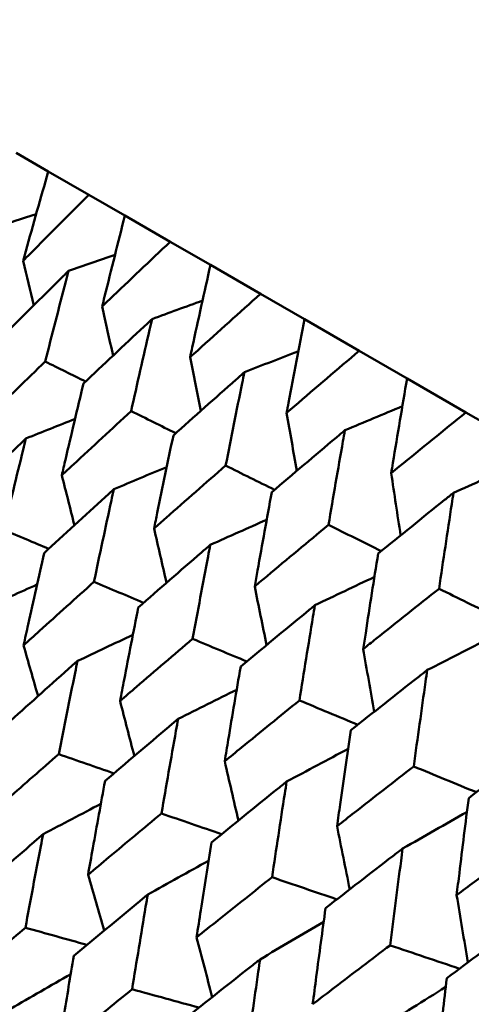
# Model space of a CAD drawing. Header units: millimetres. Extents: x 626 to 2725, y 57 to 2097.
# Tile 112 of 133: x 960.05 to 963.05, y 275.99 to 282.53. Entities that reach past the tile are written whole.
import ezdxf

# ---------------------------------------------------------------- set-up
doc = ezdxf.new("R2010")
doc.units = ezdxf.units.MM
doc.header["$LTSCALE"] = 10
doc.layers.add('Widoczne (ISO)', color=7, linetype='Continuous', lineweight=50)

msp = doc.modelspace()

# ---------------------------------------------------------------- linework, layer by layer
at = {"layer": 'Widoczne (ISO)'}
for p, q in [((960.0293, 281.6411), (960.2413, 281.5187)), ((960.5093, 281.3639), (960.2413, 281.5187)), ((960.5093, 281.3639), (960.7492, 281.2254)), ((961.0497, 281.052), (960.7492, 281.2254)), ((961.0497, 281.052), (961.3165, 280.8979)), ((961.6483, 280.7064), (961.3165, 280.8979)), ((961.6483, 280.7064), (961.941, 280.5374)), ((962.3028, 280.3285), (961.941, 280.5374)), ((962.3028, 280.3285), (962.6202, 280.1452)), ((963.0105, 279.9199), (962.6202, 280.1452)), ((963.0105, 279.9199), (963.3514, 279.7231))]:
    msp.add_line(p, q, dxfattribs=at)
msp.add_circle((990.3219, 297.6753), 50, dxfattribs=at)
for points, knots in [([(960.2413, 281.5187), (960.191, 281.3426), (960.1413, 281.1662), (960.0862, 280.968), (960.0802, 280.9465), (960.0743, 280.9251)], [0, 0, 0, 0, 0.06135239, 0.06135239, 0.06879633, 0.06879633, 0.06879633, 0.06879633]), ([(960.0743, 280.9251), (960.0899, 280.9409), (960.1055, 280.9568), (960.2499, 281.1034), (960.3793, 281.2339), (960.5093, 281.3639)], [0.05393723, 0.05393723, 0.05393723, 0.05393723, 0.06137399, 0.06137399, 0.12273355, 0.12273355, 0.12273355, 0.12273355]), ([(960.7492, 281.2254), (960.7038, 281.0466), (960.6589, 280.8673), (960.6092, 280.666), (960.6038, 280.6442), (960.5985, 280.6224)], [0, 0, 0, 0, 0.06135239, 0.06135239, 0.06879633, 0.06879633, 0.06879633, 0.06879633]), ([(960.5985, 280.6224), (960.6146, 280.6379), (960.6308, 280.6535), (960.7807, 280.797), (960.9149, 280.9247), (961.0497, 281.052)], [0.05393723, 0.05393723, 0.05393723, 0.05393723, 0.06137399, 0.06137399, 0.12273355, 0.12273355, 0.12273355, 0.12273355]), ([(961.3165, 280.8979), (961.2758, 280.7163), (961.2356, 280.5344), (961.1911, 280.33), (961.1863, 280.3079), (961.1815, 280.2858)], [0, 0, 0, 0, 0.06135239, 0.06135239, 0.06879633, 0.06879633, 0.06879633, 0.06879633]), ([(960.3756, 280.8589), (960.3584, 280.842), (960.3413, 280.8251), (960.1944, 280.6796), (960.0651, 280.5508), (959.9365, 280.4215)], [0.05804162, 0.05804162, 0.05804162, 0.05804162, 0.06605559, 0.06605559, 0.12689392, 0.12689392, 0.12689392, 0.12689392]), ([(960.2207, 280.2574), (960.2657, 280.4349), (960.3112, 280.6121), (960.3634, 280.8123), (960.3695, 280.8356), (960.3756, 280.8589)], [0.00523804, 0.00523804, 0.00523804, 0.00523804, 0.06606705, 0.06606705, 0.07409033, 0.07409033, 0.07409033, 0.07409033]), ([(961.1815, 280.2858), (961.1982, 280.301), (961.215, 280.3162), (961.37, 280.4567), (961.5089, 280.5817), (961.6483, 280.7064)], [0.05393723, 0.05393723, 0.05393723, 0.05393723, 0.06137399, 0.06137399, 0.12273355, 0.12273355, 0.12273355, 0.12273355]), ([(960.9295, 280.5391), (960.9117, 280.5226), (960.894, 280.506), (960.7417, 280.3637), (960.6077, 280.2375), (960.4743, 280.1109)], [0.05804162, 0.05804162, 0.05804162, 0.05804162, 0.06605559, 0.06605559, 0.12689392, 0.12689392, 0.12689392, 0.12689392]), ([(960.7904, 279.9285), (960.8308, 280.1087), (960.8717, 280.2886), (960.9185, 280.4918), (960.924, 280.5155), (960.9295, 280.5391)], [0.00523804, 0.00523804, 0.00523804, 0.00523804, 0.06606705, 0.06606705, 0.07409033, 0.07409033, 0.07409033, 0.07409033]), ([(961.941, 280.5374), (961.9048, 280.3532), (961.8691, 280.1687), (961.8296, 279.9614), (961.8253, 279.939), (961.8211, 279.9165)], [0, 0, 0, 0, 0.06135239, 0.06135239, 0.06879633, 0.06879633, 0.06879633, 0.06879633]), ([(961.8211, 279.9165), (961.8383, 279.9314), (961.8556, 279.9463), (962.0157, 280.084), (962.159, 280.2064), (962.3028, 280.3285)], [0.05393723, 0.05393723, 0.05393723, 0.05393723, 0.06137399, 0.06137399, 0.12273355, 0.12273355, 0.12273355, 0.12273355]), ([(959.7773, 279.8226), (959.8019, 279.847), (959.8266, 279.8714), (959.9739, 280.0166), (960.097, 280.1372), (960.2207, 280.2574)], [0.04993807, 0.04993807, 0.04993807, 0.04993807, 0.0614821, 0.0614821, 0.11877783, 0.11877783, 0.11877783, 0.11877783]), ([(961.5411, 280.186), (961.5227, 280.1698), (961.5044, 280.1536), (961.347, 280.0142), (961.2085, 279.8906), (961.0705, 279.7667)], [0.05804162, 0.05804162, 0.05804162, 0.05804162, 0.06605559, 0.06605559, 0.12689392, 0.12689392, 0.12689392, 0.12689392]), ([(961.4173, 279.5666), (961.4532, 279.7493), (961.4896, 279.9318), (961.5313, 280.138), (961.5362, 280.162), (961.5411, 280.186)], [0.00523804, 0.00523804, 0.00523804, 0.00523804, 0.06606705, 0.06606705, 0.07409033, 0.07409033, 0.07409033, 0.07409033]), ([(960.4743, 280.1109), (960.434, 279.9426), (960.3942, 279.774), (960.3469, 279.571), (960.339, 279.5369), (960.3311, 279.5028)], [0.00418374, 0.00418374, 0.00418374, 0.00418374, 0.06147247, 0.06147247, 0.07302352, 0.07302352, 0.07302352, 0.07302352]), ([(962.6202, 280.1452), (962.5883, 279.9586), (962.5568, 279.7716), (962.5221, 279.5616), (962.5184, 279.5388), (962.5146, 279.5161)], [0, 0, 0, 0, 0.06135239, 0.06135239, 0.06879633, 0.06879633, 0.06879633, 0.06879633]), ([(960.3311, 279.5028), (960.3567, 279.5267), (960.3823, 279.5505), (960.5349, 279.6927), (960.6624, 279.8107), (960.7904, 279.9285)], [0.04993807, 0.04993807, 0.04993807, 0.04993807, 0.0614821, 0.0614821, 0.11877783, 0.11877783, 0.11877783, 0.11877783]), ([(962.5146, 279.5161), (962.5324, 279.5307), (962.5503, 279.5453), (962.715, 279.6802), (962.8625, 279.8002), (963.0105, 279.9199)], [0.05393723, 0.05393723, 0.05393723, 0.05393723, 0.06137399, 0.06137399, 0.12273355, 0.12273355, 0.12273355, 0.12273355]), ([(962.208, 279.801), (962.1891, 279.7851), (962.1702, 279.7692), (962.0079, 279.6326), (961.865, 279.5116), (961.7227, 279.3902)], [0.05804162, 0.05804162, 0.05804162, 0.05804162, 0.06605559, 0.06605559, 0.12689392, 0.12689392, 0.12689392, 0.12689392]), ([(962.0987, 279.1731), (962.1304, 279.3584), (962.1625, 279.5433), (962.1994, 279.7523), (962.2037, 279.7767), (962.208, 279.801)], [0.00523804, 0.00523804, 0.00523804, 0.00523804, 0.06606705, 0.06606705, 0.07409033, 0.07409033, 0.07409033, 0.07409033]), ([(960.0928, 279.7466), (960.0745, 279.729), (960.0561, 279.7113), (959.9065, 279.5672), (959.7758, 279.4404), (959.6457, 279.3132)], [0.06241522, 0.06241522, 0.06241522, 0.06241522, 0.0708546, 0.0708546, 0.13127416, 0.13127416, 0.13127416, 0.13127416]), ([(959.9454, 279.1402), (959.9879, 279.3179), (960.0309, 279.4953), (960.0806, 279.6971), (960.0867, 279.7219), (960.0928, 279.7466)], [0.01044349, 0.01044349, 0.01044349, 0.01044349, 0.07085106, 0.07085106, 0.07930241, 0.07930241, 0.07930241, 0.07930241]), ([(961.0705, 279.7667), (961.0345, 279.5959), (960.999, 279.4248), (960.9568, 279.2189), (960.9498, 279.1843), (960.9427, 279.1497)], [0.00418374, 0.00418374, 0.00418374, 0.00418374, 0.06147247, 0.06147247, 0.07302352, 0.07302352, 0.07302352, 0.07302352]), ([(960.9427, 279.1497), (960.9692, 279.1731), (960.9956, 279.1965), (961.1533, 279.3357), (961.2851, 279.4513), (961.4173, 279.5666)], [0.04993807, 0.04993807, 0.04993807, 0.04993807, 0.0614821, 0.0614821, 0.11877783, 0.11877783, 0.11877783, 0.11877783]), ([(960.6759, 279.41), (960.6569, 279.3927), (960.6379, 279.3754), (960.4831, 279.2343), (960.3478, 279.1102), (960.213, 278.9857)], [0.06241522, 0.06241522, 0.06241522, 0.06241522, 0.0708546, 0.0708546, 0.13127416, 0.13127416, 0.13127416, 0.13127416]), ([(960.5439, 278.7946), (960.5819, 278.9749), (960.6205, 279.1549), (960.6649, 279.3597), (960.6704, 279.3849), (960.6759, 279.41)], [0.01044349, 0.01044349, 0.01044349, 0.01044349, 0.07085106, 0.07085106, 0.07930241, 0.07930241, 0.07930241, 0.07930241]), ([(961.7227, 279.3902), (961.6908, 279.217), (961.6594, 279.0435), (961.6221, 278.8348), (961.6159, 278.7997), (961.6096, 278.7647)], [0.00418374, 0.00418374, 0.00418374, 0.00418374, 0.06147247, 0.06147247, 0.07302352, 0.07302352, 0.07302352, 0.07302352]), ([(962.9275, 279.3856), (962.9081, 279.37), (962.8887, 279.3544), (962.7217, 279.2205), (962.5748, 279.1018), (962.4283, 278.9828)], [0.05804162, 0.05804162, 0.05804162, 0.05804162, 0.06605559, 0.06605559, 0.12689392, 0.12689392, 0.12689392, 0.12689392]), ([(962.8321, 278.7497), (962.8597, 278.9373), (962.8878, 279.1246), (962.92, 279.3362), (962.9238, 279.3609), (962.9275, 279.3856)], [0.00523804, 0.00523804, 0.00523804, 0.00523804, 0.06606705, 0.06606705, 0.07409033, 0.07409033, 0.07409033, 0.07409033]), ([(961.6096, 278.7647), (961.6369, 278.7876), (961.6641, 278.8105), (961.8267, 278.9469), (961.9625, 279.0601), (962.0987, 279.1731)], [0.04993807, 0.04993807, 0.04993807, 0.04993807, 0.0614821, 0.0614821, 0.11877783, 0.11877783, 0.11877783, 0.11877783]), ([(961.3154, 279.0407), (961.2958, 279.0238), (961.2762, 279.0069), (961.1164, 278.8687), (960.9767, 278.7471), (960.8376, 278.6251)], [0.06241522, 0.06241522, 0.06241522, 0.06241522, 0.0708546, 0.0708546, 0.13127416, 0.13127416, 0.13127416, 0.13127416]), ([(961.1984, 278.4168), (961.2321, 278.5996), (961.2662, 278.7821), (961.3057, 278.9898), (961.3106, 279.0153), (961.3154, 279.0407)], [0.01044349, 0.01044349, 0.01044349, 0.01044349, 0.07085106, 0.07085106, 0.07930241, 0.07930241, 0.07930241, 0.07930241]), ([(960.213, 278.9857), (960.1776, 278.8283), (960.1426, 278.6706), (960.0978, 278.4664), (960.0877, 278.4202), (960.0776, 278.3739)], [0.00838421, 0.00838421, 0.00838421, 0.00838421, 0.06155515, 0.06155515, 0.07712864, 0.07712864, 0.07712864, 0.07712864]), ([(962.4283, 278.9828), (962.4003, 278.8074), (962.3727, 278.6317), (962.3401, 278.4202), (962.3347, 278.3847), (962.3292, 278.3492)], [0.00418374, 0.00418374, 0.00418374, 0.00418374, 0.06147247, 0.06147247, 0.07302352, 0.07302352, 0.07302352, 0.07302352]), ([(960.0776, 278.3739), (960.1127, 278.4057), (960.1478, 278.4376), (960.3028, 278.578), (960.4232, 278.6865), (960.5439, 278.7946)], [0.04598621, 0.04598621, 0.04598621, 0.04598621, 0.06155279, 0.06155279, 0.11473062, 0.11473062, 0.11473062, 0.11473062]), ([(962.3292, 278.3492), (962.3572, 278.3717), (962.3853, 278.3941), (962.5525, 278.5279), (962.6921, 278.6389), (962.8321, 278.7497)], [0.04993807, 0.04993807, 0.04993807, 0.04993807, 0.0614821, 0.0614821, 0.11877783, 0.11877783, 0.11877783, 0.11877783]), ([(960.8376, 278.6251), (960.806, 278.4654), (960.7749, 278.3055), (960.7351, 278.0985), (960.7262, 278.0516), (960.7172, 278.0046)], [0.00838421, 0.00838421, 0.00838421, 0.00838421, 0.06155515, 0.06155515, 0.07712864, 0.07712864, 0.07712864, 0.07712864]), ([(962.009, 278.6403), (961.9888, 278.6237), (961.9686, 278.6071), (961.8041, 278.4716), (961.6602, 278.3525), (961.5168, 278.233)], [0.06241522, 0.06241522, 0.06241522, 0.06241522, 0.0708546, 0.0708546, 0.13127416, 0.13127416, 0.13127416, 0.13127416]), ([(961.9061, 278.0082), (961.9357, 278.1934), (961.9657, 278.3782), (962.0005, 278.5887), (962.0047, 278.6145), (962.009, 278.6403)], [0.01044349, 0.01044349, 0.01044349, 0.01044349, 0.07085106, 0.07085106, 0.07930241, 0.07930241, 0.07930241, 0.07930241]), ([(960.7172, 278.0046), (960.7534, 278.0358), (960.7896, 278.067), (960.9496, 278.2046), (961.0738, 278.3108), (961.1984, 278.4168)], [0.04598621, 0.04598621, 0.04598621, 0.04598621, 0.06155279, 0.06155279, 0.11473062, 0.11473062, 0.11473062, 0.11473062]), ([(960.4349, 278.2701), (960.415, 278.2524), (960.395, 278.2347), (960.2381, 278.0952), (960.1015, 277.9731), (959.9655, 277.8506)], [0.06686277, 0.06686277, 0.06686277, 0.06686277, 0.07557848, 0.07557848, 0.13558897, 0.13558897, 0.13558897, 0.13558897]), ([(960.3103, 277.6515), (960.346, 277.8319), (960.3822, 278.0119), (960.4242, 278.2178), (960.4295, 278.244), (960.4349, 278.2701)], [0.01556037, 0.01556037, 0.01556037, 0.01556037, 0.07555527, 0.07555527, 0.08428623, 0.08428623, 0.08428623, 0.08428623]), ([(961.5168, 278.233), (961.489, 278.0711), (961.4615, 277.9091), (961.4266, 277.6993), (961.4187, 277.6517), (961.4108, 277.6042)], [0.00838421, 0.00838421, 0.00838421, 0.00838421, 0.06155515, 0.06155515, 0.07712864, 0.07712864, 0.07712864, 0.07712864]), ([(962.7539, 278.2103), (962.7331, 278.194), (962.7124, 278.1777), (962.5433, 278.0448), (962.3955, 277.9279), (962.2481, 277.8108)], [0.06241522, 0.06241522, 0.06241522, 0.06241522, 0.0708546, 0.0708546, 0.13127416, 0.13127416, 0.13127416, 0.13127416]), ([(962.6643, 277.5704), (962.69, 277.7578), (962.7162, 277.945), (962.7464, 278.158), (962.7501, 278.1841), (962.7539, 278.2103)], [0.01044349, 0.01044349, 0.01044349, 0.01044349, 0.07085106, 0.07085106, 0.07930241, 0.07930241, 0.07930241, 0.07930241]), ([(961.4108, 277.6042), (961.448, 277.6348), (961.4853, 277.6653), (961.6501, 277.8002), (961.7779, 277.9043), (961.9061, 278.0082)], [0.04598621, 0.04598621, 0.04598621, 0.04598621, 0.06155279, 0.06155279, 0.11473062, 0.11473062, 0.11473062, 0.11473062]), ([(961.1018, 277.8851), (961.0813, 277.8677), (961.0607, 277.8504), (960.8989, 277.7137), (960.7581, 277.594), (960.6177, 277.474)], [0.06686277, 0.06686277, 0.06686277, 0.06686277, 0.07557848, 0.07557848, 0.13558897, 0.13558897, 0.13558897, 0.13558897]), ([(960.9917, 277.2581), (961.0232, 277.4409), (961.0552, 277.6234), (961.0923, 277.8321), (961.0971, 277.8586), (961.1018, 277.8851)], [0.01556037, 0.01556037, 0.01556037, 0.01556037, 0.07555527, 0.07555527, 0.08428623, 0.08428623, 0.08428623, 0.08428623]), ([(962.2481, 277.8108), (962.2238, 277.6469), (962.1999, 277.4828), (962.1694, 277.2704), (962.1625, 277.2223), (962.1557, 277.1741)], [0.00838421, 0.00838421, 0.00838421, 0.00838421, 0.06155515, 0.06155515, 0.07712864, 0.07712864, 0.07712864, 0.07712864]), ([(963.547, 277.7523), (963.5258, 277.7363), (963.5045, 277.7204), (963.3313, 277.5899), (963.1796, 277.4752), (963.0285, 277.3602)], [0.06241522, 0.06241522, 0.06241522, 0.06241522, 0.0708546, 0.0708546, 0.13127416, 0.13127416, 0.13127416, 0.13127416]), ([(959.8381, 277.2365), (959.8827, 277.276), (959.9274, 277.3154), (960.0845, 277.4539), (960.1972, 277.5528), (960.3103, 277.6515)], [0.04208868, 0.04208868, 0.04208868, 0.04208868, 0.06158988, 0.06158988, 0.11059803, 0.11059803, 0.11059803, 0.11059803]), ([(962.1557, 277.1741), (962.1939, 277.2041), (962.2322, 277.2341), (962.4014, 277.3664), (962.5327, 277.4685), (962.6643, 277.5704)], [0.04598621, 0.04598621, 0.04598621, 0.04598621, 0.06155279, 0.06155279, 0.11473062, 0.11473062, 0.11473062, 0.11473062]), ([(960.6177, 277.474), (960.5904, 277.3258), (960.5634, 277.1775), (960.5261, 276.9698), (960.5156, 276.9106), (960.505, 276.8514)], [0.01259731, 0.01259731, 0.01259731, 0.01259731, 0.06159863, 0.06159863, 0.08110666, 0.08110666, 0.08110666, 0.08110666]), ([(961.8214, 277.4696), (961.8002, 277.4526), (961.7791, 277.4356), (961.6127, 277.3016), (961.4678, 277.1842), (961.3234, 277.0666)], [0.06686277, 0.06686277, 0.06686277, 0.06686277, 0.07557848, 0.07557848, 0.13558897, 0.13558897, 0.13558897, 0.13558897]), ([(961.725, 276.8348), (961.7525, 277.0198), (961.7805, 277.2046), (961.8131, 277.4159), (961.8172, 277.4428), (961.8214, 277.4696)], [0.01556037, 0.01556037, 0.01556037, 0.01556037, 0.07555527, 0.07555527, 0.08428623, 0.08428623, 0.08428623, 0.08428623]), ([(963.0285, 277.3602), (963.0075, 277.1944), (962.9869, 277.0284), (962.9607, 276.8136), (962.9547, 276.7649), (962.9488, 276.7162)], [0.00838421, 0.00838421, 0.00838421, 0.00838421, 0.06155515, 0.06155515, 0.07712864, 0.07712864, 0.07712864, 0.07712864]), ([(960.505, 276.8514), (960.551, 276.8901), (960.5971, 276.9288), (960.759, 277.0645), (960.8752, 277.1614), (960.9917, 277.2581)], [0.04208868, 0.04208868, 0.04208868, 0.04208868, 0.06158988, 0.06158988, 0.11059803, 0.11059803, 0.11059803, 0.11059803]), ([(960.2067, 277.1204), (960.1863, 277.1027), (960.1659, 277.085), (960.0071, 276.9474), (959.8692, 276.8271), (959.7319, 276.7066)], [0.07138254, 0.07138254, 0.07138254, 0.07138254, 0.08018544, 0.08018544, 0.13983561, 0.13983561, 0.13983561, 0.13983561]), ([(960.0896, 276.5), (960.1231, 276.6805), (960.157, 276.8607), (960.1965, 277.0672), (960.2016, 277.0938), (960.2067, 277.1204)], [0.02053386, 0.02053386, 0.02053386, 0.02053386, 0.08016461, 0.08016461, 0.08898694, 0.08898694, 0.08898694, 0.08898694]), ([(962.9488, 276.7162), (962.9881, 276.7456), (963.0273, 276.775), (963.2007, 276.9049), (963.3352, 277.0052), (963.4701, 277.1052)], [0.04598621, 0.04598621, 0.04598621, 0.04598621, 0.06155279, 0.06155279, 0.11473062, 0.11473062, 0.11473062, 0.11473062]), ([(961.3234, 277.0666), (961.2994, 276.9165), (961.2757, 276.7662), (961.2431, 276.5559), (961.2338, 276.496), (961.2246, 276.436)], [0.01259731, 0.01259731, 0.01259731, 0.01259731, 0.06159863, 0.06159863, 0.08110666, 0.08110666, 0.08110666, 0.08110666]), ([(962.5908, 277.0254), (962.5691, 277.0087), (962.5474, 276.9921), (962.3766, 276.8605), (962.2279, 276.7454), (962.0797, 276.63)], [0.06686277, 0.06686277, 0.06686277, 0.06686277, 0.07557848, 0.07557848, 0.13558897, 0.13558897, 0.13558897, 0.13558897]), ([(962.5073, 276.3831), (962.5311, 276.5703), (962.5554, 276.7572), (962.5836, 276.9711), (962.5872, 276.9982), (962.5908, 277.0254)], [0.01556037, 0.01556037, 0.01556037, 0.01556037, 0.07555527, 0.07555527, 0.08428623, 0.08428623, 0.08428623, 0.08428623]), ([(961.2246, 276.436), (961.2719, 276.4739), (961.3193, 276.5118), (961.4858, 276.6449), (961.6052, 276.7399), (961.725, 276.8348)], [0.04208868, 0.04208868, 0.04208868, 0.04208868, 0.06158988, 0.06158988, 0.11059803, 0.11059803, 0.11059803, 0.11059803]), ([(960.9003, 276.72), (960.8793, 276.7026), (960.8582, 276.6853), (960.6947, 276.5504), (960.5527, 276.4325), (960.4112, 276.3144)], [0.07138254, 0.07138254, 0.07138254, 0.07138254, 0.08018544, 0.08018544, 0.13983561, 0.13983561, 0.13983561, 0.13983561]), ([(960.7973, 276.0915), (960.8267, 276.2743), (960.8565, 276.4568), (960.8913, 276.6661), (960.8958, 276.693), (960.9003, 276.72)], [0.02053386, 0.02053386, 0.02053386, 0.02053386, 0.08016461, 0.08016461, 0.08898694, 0.08898694, 0.08898694, 0.08898694]), ([(962.0797, 276.63), (962.0588, 276.4781), (962.0383, 276.326), (962.01, 276.1131), (962.002, 276.0525), (961.994, 275.9918)], [0.01259731, 0.01259731, 0.01259731, 0.01259731, 0.06159863, 0.06159863, 0.08110666, 0.08110666, 0.08110666, 0.08110666]), ([(963.407, 276.5542), (963.3848, 276.5378), (963.3626, 276.5214), (963.1877, 276.3922), (963.0354, 276.2792), (962.8836, 276.1659)], [0.06686277, 0.06686277, 0.06686277, 0.06686277, 0.07557848, 0.07557848, 0.13558897, 0.13558897, 0.13558897, 0.13558897]), ([(959.6127, 276.0916), (959.667, 276.1384), (959.7214, 276.1851), (959.8801, 276.3214), (959.9848, 276.4108), (960.0896, 276.5)], [0.03825175, 0.03825175, 0.03825175, 0.03825175, 0.06160817, 0.06160817, 0.10638617, 0.10638617, 0.10638617, 0.10638617]), ([(961.994, 275.9918), (962.0426, 276.029), (962.0911, 276.0662), (962.262, 276.1968), (962.3845, 276.29), (962.5073, 276.3831)], [0.04208868, 0.04208868, 0.04208868, 0.04208868, 0.06158988, 0.06158988, 0.11059803, 0.11059803, 0.11059803, 0.11059803]), ([(960.4112, 276.3144), (960.3878, 276.1781), (960.3647, 276.0417), (960.3299, 275.8338), (960.3181, 275.7625), (960.3063, 275.6912)], [0.01681985, 0.01681985, 0.01681985, 0.01681985, 0.06159108, 0.06159108, 0.08495433, 0.08495433, 0.08495433, 0.08495433]), ([(961.6452, 276.2899), (961.6235, 276.2729), (961.6019, 276.2559), (961.434, 276.1236), (961.2881, 276.008), (961.1426, 275.8921)], [0.07138254, 0.07138254, 0.07138254, 0.07138254, 0.08018544, 0.08018544, 0.13983561, 0.13983561, 0.13983561, 0.13983561]), ([(961.5554, 275.6538), (961.581, 275.8388), (961.607, 276.0236), (961.6373, 276.2354), (961.6412, 276.2627), (961.6452, 276.2899)], [0.02053386, 0.02053386, 0.02053386, 0.02053386, 0.08016461, 0.08016461, 0.08898694, 0.08898694, 0.08898694, 0.08898694]), ([(962.8836, 276.1659), (962.8657, 276.0122), (962.8481, 275.8584), (962.8239, 275.6432), (962.817, 275.5819), (962.8102, 275.5206)], [0.01259731, 0.01259731, 0.01259731, 0.01259731, 0.06159863, 0.06159863, 0.08110666, 0.08110666, 0.08110666, 0.08110666]), ([(960.3063, 275.6912), (960.3622, 275.737), (960.4182, 275.7828), (960.5816, 275.9164), (960.6893, 276.004), (960.7973, 276.0915)], [0.03825175, 0.03825175, 0.03825175, 0.03825175, 0.06160817, 0.06160817, 0.10638617, 0.10638617, 0.10638617, 0.10638617])]:
    msp.add_open_spline(points, degree=3, knots=knots, dxfattribs=at)
for points in [[(959.8816, 281.1441), (959.9747, 281.1748), (960.0679, 281.2054), (960.1611, 281.2359)], [(960.3756, 280.8589), (960.4782, 280.8946), (960.5809, 280.9301), (960.6836, 280.9655)], [(960.0743, 280.9251), (960.0978, 280.8267), (960.1214, 280.7284), (960.145, 280.6301)], [(960.9295, 280.5391), (961.0409, 280.5801), (961.1524, 280.621), (961.2639, 280.6617)], [(960.5985, 280.6224), (960.6225, 280.5138), (960.6466, 280.4051), (960.6707, 280.2966)], [(961.5411, 280.186), (961.6606, 280.2329), (961.7801, 280.2795), (961.8997, 280.326)], [(960.4886, 280.1245), (960.3993, 280.1688), (960.31, 280.2131), (960.2207, 280.2574)], [(961.1815, 280.2858), (961.2052, 280.1672), (961.2291, 280.0486), (961.253, 279.9301)], [(961.0869, 279.7815), (960.9881, 279.8305), (960.8893, 279.8795), (960.7904, 279.9285)], [(961.8211, 279.9165), (961.8437, 279.7883), (961.8665, 279.6602), (961.8895, 279.5321)], [(962.208, 279.801), (962.3348, 279.8542), (962.4617, 279.9072), (962.5887, 279.96)], [(960.0928, 279.7466), (960.2013, 279.7899), (960.3099, 279.833), (960.4185, 279.876)], [(960.6759, 279.41), (960.7927, 279.4593), (960.9097, 279.5083), (961.0266, 279.5572)], [(961.7413, 279.4061), (961.6333, 279.4596), (961.5253, 279.5131), (961.4173, 279.5666)], [(962.9275, 279.3856), (963.0611, 279.4458), (963.1947, 279.5058), (963.3283, 279.5655)], [(960.3311, 279.5028), (960.3589, 279.3923), (960.3867, 279.2817), (960.4145, 279.1712)], [(962.5146, 279.5161), (962.5354, 279.3785), (962.5562, 279.241), (962.5773, 279.1036)], [(961.3154, 279.0407), (961.44, 279.0965), (961.5646, 279.152), (961.6892, 279.2073)], [(960.2445, 279.0147), (960.1448, 279.0565), (960.0451, 279.0984), (959.9454, 279.1402)], [(960.9427, 279.1497), (960.9702, 279.0295), (960.9977, 278.9093), (961.0253, 278.7891)], [(962.4492, 278.9998), (962.3324, 279.0576), (962.2155, 279.1154), (962.0987, 279.1731)], [(962.009, 278.6403), (962.1405, 278.703), (962.2721, 278.7655), (962.4037, 278.8278)], [(959.8233, 278.6232), (959.9376, 278.6747), (960.052, 278.726), (960.1664, 278.7771)], [(960.8735, 278.6566), (960.7636, 278.7026), (960.6538, 278.7486), (960.5439, 278.7946)], [(961.6096, 278.7647), (961.6359, 278.6351), (961.6623, 278.5055), (961.6888, 278.376)], [(963.2078, 278.5644), (963.0826, 278.6262), (962.9573, 278.6879), (962.8321, 278.7497)], [(960.4349, 278.2701), (960.5572, 278.3282), (960.6795, 278.386), (960.8019, 278.4436)], [(961.5574, 278.2668), (961.4377, 278.3168), (961.3181, 278.3668), (961.1984, 278.4168)], [(962.7539, 278.2103), (962.8917, 278.2807), (963.0295, 278.3508), (963.1674, 278.4206)], [(960.0776, 278.3739), (960.1094, 278.2615), (960.1412, 278.1492), (960.1731, 278.0369)], [(962.3292, 278.3492), (962.3534, 278.2104), (962.3777, 278.0717), (962.4022, 277.9331)], [(961.1018, 277.8851), (961.2313, 277.9502), (961.3609, 278.0151), (961.4906, 278.0797)], [(960.7172, 278.0046), (960.7486, 277.8828), (960.7801, 277.7611), (960.8118, 277.6395)], [(962.2937, 277.847), (962.1645, 277.9007), (962.0353, 277.9545), (961.9061, 278.0082)], [(960.6769, 277.5245), (960.5547, 277.5669), (960.4325, 277.6092), (960.3103, 277.6515)], [(961.8214, 277.4696), (961.9575, 277.5424), (962.0936, 277.6148), (962.2298, 277.687)], [(961.4108, 277.6042), (961.441, 277.4732), (961.4713, 277.3423), (961.5017, 277.2115)], [(963.0794, 277.3989), (962.941, 277.4561), (962.8027, 277.5133), (962.6643, 277.5704)], [(960.2067, 277.1204), (960.3343, 277.1878), (960.462, 277.2549), (960.5898, 277.3218)], [(961.3901, 277.1209), (961.2573, 277.1667), (961.1245, 277.2124), (960.9917, 277.2581)], [(962.5908, 277.0254), (962.7327, 277.1064), (962.8747, 277.1872), (963.0168, 277.2676)], [(962.1557, 277.1741), (962.1836, 277.0342), (962.2117, 276.8943), (962.2399, 276.7545)], [(960.9003, 276.72), (961.0348, 276.795), (961.1693, 276.8697), (961.3039, 276.9442)], [(960.505, 276.8514), (960.5408, 276.7283), (960.5767, 276.6051), (960.6127, 276.4821)], [(962.1545, 276.6882), (962.0113, 276.737), (961.8681, 276.7859), (961.725, 276.8348)], [(962.9488, 276.7162), (962.9735, 276.5673), (962.9983, 276.4186), (963.0232, 276.2699)], [(961.6452, 276.2899), (961.7858, 276.3732), (961.9264, 276.4561), (962.0672, 276.5386)], [(960.4979, 276.3866), (960.3618, 276.4244), (960.2257, 276.4622), (960.0896, 276.5)], [(961.2246, 276.436), (961.2591, 276.3038), (961.2936, 276.1717), (961.3283, 276.0397)], [(962.967, 276.228), (962.8137, 276.2797), (962.6605, 276.3314), (962.5073, 276.3831)], [(959.9914, 275.9619), (960.1243, 276.0391), (960.2573, 276.116), (960.3904, 276.1926)], [(961.2403, 275.9698), (961.0926, 276.0104), (960.9449, 276.0509), (960.7973, 276.0915)], [(962.4384, 275.832), (962.5844, 275.9241), (962.7306, 276.0158), (962.8767, 276.1072)]]:
    msp.add_open_spline(points, degree=3, dxfattribs=at)

doc.saveas('drawing.dxf')
